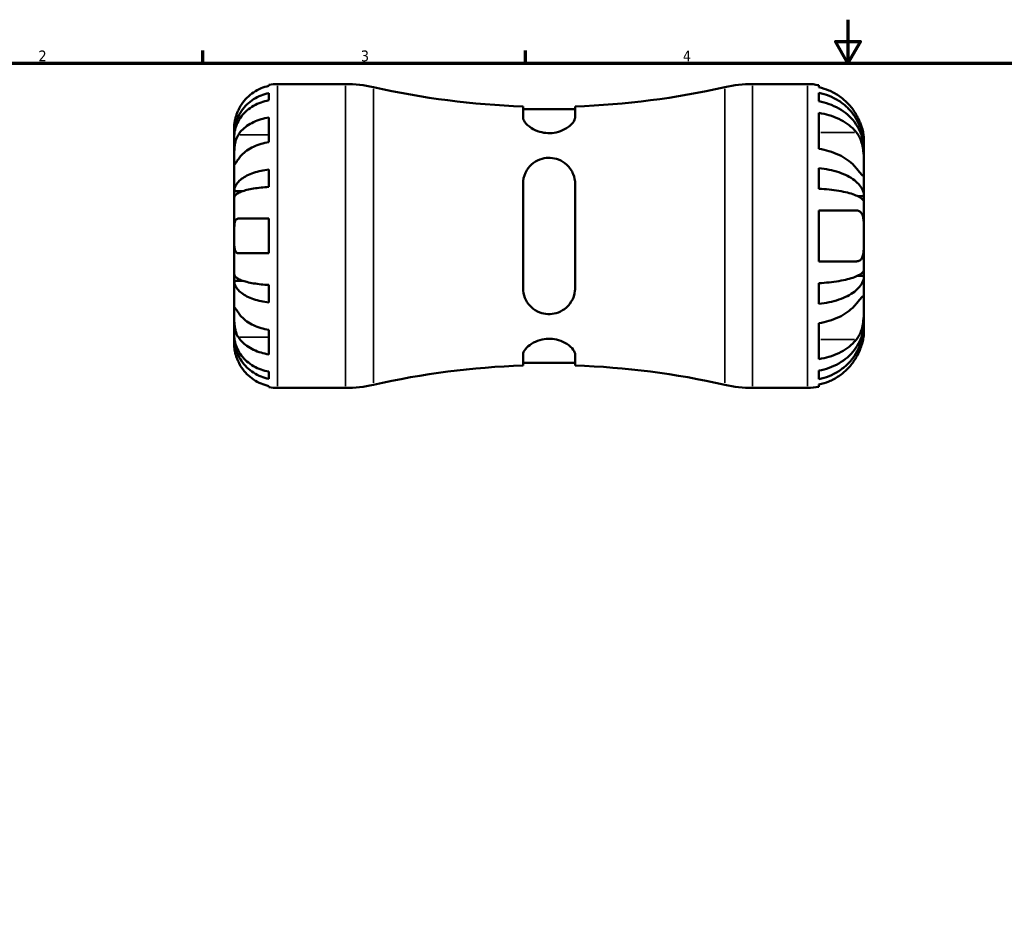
# Model space of a CAD drawing. Header units: millimetres. Extents: x -113 to 666, y 0 to 487.
# Tile 3 of 7: x 106 to 333, y 210 to 420. Entities that reach past the tile are written whole.
import ezdxf

# ---------------------------------------------------------------- set-up
doc = ezdxf.new("R2010")
doc.units = ezdxf.units.MM
for name, color, linetype, lineweight in [('Border (ISO)', 7, 'Continuous', 70), ('Visible (ISO)', 7, 'Continuous', 50), ('Visible Narrow (ISO)', 7, 'Continuous', 35)]:
    doc.layers.add(name, color=color, linetype=linetype, lineweight=lineweight)
doc.styles.add('Note Text (ISO)', font='tahoma.ttf')

# ---------------------------------------------------------------- blocks, each defined once
blk = doc.blocks.new('Borders Default Border')
at = {"layer": 'Border (ISO)'}
for p, q in [((148.5, 410), (148.5, 412.9)), ((222.75, 410), (222.75, 412.9))]:
    blk.add_line(p, q, dxfattribs=at)
at = {"layer": 'Border (ISO)', "flags": 128}
for points in [[(297, 420), (297, 410), (294.11, 415), (299.89, 415), (297, 410)], [(10, 10), (10, 410), (584, 410), (584, 10), (10, 10)]]:
    blk.add_lwpolyline(points, dxfattribs=at)
at = {"layer": 'Border (ISO)', "color": 232, "true_color": 0xca0064, "char_height": 2.5, "attachment_point": 7, "style": 'Note Text (ISO)'}
for s, insert in [('2', (110.62, 410.4)), ('3', (184.85, 410.35)), ('4', (259, 410.4))]:
    blk.add_mtext(s, dxfattribs=dict(at, insert=insert))

msp = doc.modelspace()

# ---------------------------------------------------------------- linework, layer by layer
at = {"layer": 'Visible (ISO)'}
for p, q in [((163.683, 404.745), (163.683, 404.976)), ((165.683, 405.178), (181.314, 405.178)), ((275.053, 405.178), (287.683, 405.178)), ((290.283, 404.915), (290.283, 404.419)), ((163.683, 401.434), (163.683, 403.095)), ((290.283, 403.169), (290.283, 401.196)), ((222.183, 400.026), (222.183, 397.508)), ((234.183, 399.415), (222.183, 399.415)), ((234.183, 397.508), (234.183, 400.026)), ((163.683, 391.792), (163.683, 397.449)), ((290.283, 398.527), (290.283, 390.254)), ((155.683, 393.569), (155.683, 395.178)), ((155.683, 392.957), (155.683, 393.569)), ((155.683, 393.569), (155.708, 393.569)), ((155.683, 387.856), (155.683, 392.957)), ((300.683, 390.796), (300.664, 390.796)), ((300.683, 390.796), (300.683, 392.178)), ((300.683, 390.184), (300.683, 390.796)), ((300.683, 385.734), (300.683, 390.184)), ((155.683, 380.479), (155.683, 387.856)), ((163.683, 381.464), (163.683, 385.473)), ((290.283, 385.817), (290.283, 381.052)), ((300.683, 379.33), (300.683, 385.734)), ((222.183, 382.178), (222.183, 358.178)), ((234.183, 358.178), (234.183, 382.178)), ((155.683, 379.001), (155.683, 380.479)), ((155.683, 380.479), (157.592, 380.479)), ((155.683, 370.178), (155.683, 379.001)), ((300.683, 379.33), (299.278, 379.33)), ((300.683, 377.852), (300.683, 379.33)), ((300.683, 370.178), (300.683, 377.852)), ((163.683, 366.178), (163.683, 374.178)), ((290.283, 376.028), (290.283, 364.328)), ((155.683, 361.355), (155.683, 370.178)), ((300.683, 362.504), (300.683, 370.178)), ((155.683, 359.877), (155.683, 361.355)), ((300.683, 361.025), (299.278, 361.025)), ((300.683, 361.025), (300.683, 362.504)), ((300.683, 354.622), (300.683, 361.025)), ((155.683, 352.5), (155.683, 359.877)), ((155.683, 359.877), (157.592, 359.877)), ((163.683, 354.883), (163.683, 358.891)), ((290.283, 359.304), (290.283, 354.539)), ((300.683, 350.172), (300.683, 354.622)), ((155.683, 347.399), (155.683, 352.5)), ((290.283, 350.102), (290.283, 341.829)), ((300.683, 349.56), (300.664, 349.56)), ((300.683, 349.56), (300.683, 350.172)), ((300.683, 348.178), (300.683, 349.56)), ((155.683, 346.787), (155.683, 347.399)), ((163.683, 342.907), (163.683, 348.564)), ((155.683, 345.178), (155.683, 346.787)), ((155.683, 346.787), (155.708, 346.787)), ((222.183, 342.848), (222.183, 340.329)), ((234.183, 340.329), (234.183, 342.848)), ((234.183, 340.941), (222.183, 340.941)), ((163.683, 337.261), (163.683, 338.921)), ((290.283, 339.16), (290.283, 337.186)), ((163.683, 335.38), (163.683, 335.611)), ((290.283, 335.937), (290.283, 335.441)), ((165.683, 335.178), (181.314, 335.178)), ((275.053, 335.178), (287.683, 335.178))]:
    msp.add_line(p, q, dxfattribs=at)
for centre, radius, start, end in [((165.683, 395.178), 10, 90, 101.53696), ((181.314, 376.178), 29, 77.21752, 90), ((228.183, 582.767), 182.839, 257.21752, 268.11946), ((228.183, 582.767), 182.839, 271.88054, 282.78248), ((275.053, 376.178), 29, 90, 102.78248), ((287.683, 392.178), 13, 78.46304, 90), ((228.183, 157.589), 182.839, 91.88054, 102.78248), ((228.183, 157.589), 182.839, 77.21752, 88.11946), ((181.314, 364.178), 29, 270, 282.78248), ((275.053, 364.178), 29, 257.21752, 270), ((165.683, 345.178), 10, 258.46304, 270), ((287.683, 348.178), 13, 270, 281.53696)]:
    msp.add_arc(centre, radius, start, end, dxfattribs=at)
for points, knots in [([(163.683, 404.745), (163.044, 404.614), (162.42, 404.416), (161.297, 403.95), (160.698, 403.634), (159.58, 402.884), (159.061, 402.449), (158.187, 401.571), (157.752, 401.047), (157.096, 400.061), (156.848, 399.616), (156.643, 399.178)], [0.18972425, 0.18972425, 0.18972425, 0.18972425, 0.36926522, 0.36926522, 0.55452014, 0.55452014, 0.73977506, 0.73977506, 0.92607912, 0.92607912, 1.06568045, 1.06568045, 1.06568045, 1.06568045]), ([(298.966, 398.028), (298.81, 398.306), (298.642, 398.582), (297.975, 399.592), (297.407, 400.281), (296.269, 401.429), (295.596, 401.996), (294.144, 402.975), (293.365, 403.386), (291.912, 403.993), (291.107, 404.248), (290.283, 404.419)], [6.6261235, 6.6261235, 6.6261235, 6.6261235, 6.7148981, 6.7148981, 6.9590548, 6.9590548, 7.199931, 7.199931, 7.4408073, 7.4408073, 7.6724394, 7.6724394, 7.6724394, 7.6724394]), ([(155.683, 393.569), (155.683, 394.171), (155.744, 394.827), (156.007, 396.114), (156.21, 396.744), (156.683, 397.853), (156.998, 398.435), (157.746, 399.523), (158.181, 400.028), (159.054, 400.875), (159.573, 401.295), (160.692, 402.02), (161.291, 402.325), (162.416, 402.776), (163.042, 402.968), (163.683, 403.095)], [4.4593823, 4.4593823, 4.4593823, 4.4593823, 4.6457401, 4.6457401, 4.832098, 4.832098, 5.0177489, 5.0177489, 5.2033998, 5.2033998, 5.388581, 5.388581, 5.5737621, 5.5737621, 5.753847, 5.753847, 5.753847, 5.753847]), ([(163.683, 401.434), (163.042, 401.321), (162.416, 401.151), (161.291, 400.749), (160.692, 400.478), (159.573, 399.833), (159.054, 399.459), (158.181, 398.705), (157.746, 398.255), (156.998, 397.288), (156.683, 396.77), (156.21, 395.782), (156.007, 395.222), (155.744, 394.077), (155.683, 393.492), (155.683, 392.957)], [0.1897184, 0.1897184, 0.1897184, 0.1897184, 0.3698032, 0.3698032, 0.5549844, 0.5549844, 0.7401655, 0.7401655, 0.9258164, 0.9258164, 1.1114673, 1.1114673, 1.2978252, 1.2978252, 1.484183, 1.484183, 1.484183, 1.484183]), ([(290.283, 403.169), (291.117, 403.004), (291.932, 402.756), (293.394, 402.168), (294.173, 401.773), (295.627, 400.831), (296.302, 400.285), (297.437, 399.184), (298.002, 398.528), (298.974, 397.116), (299.383, 396.36), (299.999, 394.919), (300.262, 394.101), (300.604, 392.43), (300.683, 391.577), (300.683, 390.796)], [0.2466313, 0.2466313, 0.2466313, 0.2466313, 0.4808668, 0.4808668, 0.7215583, 0.7215583, 0.9622497, 0.9622497, 1.2034231, 1.2034231, 1.4445964, 1.4445964, 1.6866452, 1.6866452, 1.9286939, 1.9286939, 1.9286939, 1.9286939]), ([(156.643, 399.178), (156.574, 399.031), (156.509, 398.883), (156.348, 398.498), (156.258, 398.261), (156.093, 397.77), (156.019, 397.519), (155.867, 396.921), (155.805, 396.592), (155.715, 395.957), (155.697, 395.679), (155.681, 395.283), (155.683, 395.178), (155.683, 395.178)], [-0.64008532, -0.64008532, -0.64008532, -0.64008532, -0.59222185, -0.59222185, -0.51595037, -0.51595037, -0.43235608, -0.43235608, -0.30863031, -0.30863031, -0.15844955, -0.15844955, 0, 0, 0, 0]), ([(300.683, 390.184), (300.683, 390.879), (300.604, 391.638), (300.262, 393.125), (299.999, 393.853), (299.383, 395.136), (298.974, 395.809), (298.002, 397.065), (297.437, 397.649), (296.302, 398.628), (295.627, 399.114), (294.173, 399.953), (293.394, 400.305), (291.932, 400.827), (291.117, 401.049), (290.283, 401.196)], [5.8009475, 5.8009475, 5.8009475, 5.8009475, 6.0429962, 6.0429962, 6.2850449, 6.2850449, 6.5262183, 6.5262183, 6.7673917, 6.7673917, 7.0080831, 7.0080831, 7.2487745, 7.2487745, 7.48301, 7.48301, 7.48301, 7.48301]), ([(156.643, 393.512), (156.848, 393.822), (157.096, 394.137), (157.752, 394.834), (158.187, 395.205), (159.061, 395.825), (159.58, 396.133), (160.698, 396.664), (161.297, 396.887), (162.42, 397.217), (163.044, 397.356), (163.683, 397.449)], [4.90264552, 4.90264552, 4.90264552, 4.90264552, 5.04224685, 5.04224685, 5.22855091, 5.22855091, 5.41380583, 5.41380583, 5.59906075, 5.59906075, 5.77860171, 5.77860171, 5.77860171, 5.77860171]), ([(234.183, 397.508), (234.183, 397.416), (234.172, 397.321), (234.057, 396.803), (233.764, 396.338), (232.91, 395.485), (232.385, 395.092), (231.179, 394.453), (230.518, 394.197), (229.188, 393.907), (228.559, 393.847), (227.261, 393.892), (226.624, 394.003), (225.303, 394.394), (224.66, 394.701), (223.462, 395.461), (222.953, 395.932), (222.337, 396.781), (222.183, 397.163), (222.183, 397.508)], [-2.3016633, -2.3016633, -2.3016633, -2.3016633, -2.2328399, -2.2328399, -1.9353558, -1.9353558, -1.67728, -1.67728, -1.4446325, -1.4446325, -1.2520303, -1.2520303, -1.0527457, -1.0527457, -0.8093498, -0.8093498, -0.5124694, -0.5124694, -0.2556652, -0.2556652, -0.2556652, -0.2556652]), ([(290.283, 398.527), (291.107, 398.406), (291.912, 398.225), (293.365, 397.796), (294.144, 397.505), (295.596, 396.813), (296.269, 396.412), (297.407, 395.6), (297.975, 395.114), (298.642, 394.399), (298.81, 394.204), (298.966, 394.007)], [0.2466526, 0.2466526, 0.2466526, 0.2466526, 0.4782847, 0.4782847, 0.719161, 0.719161, 0.9600372, 0.9600372, 1.2041939, 1.2041939, 1.2929685, 1.2929685, 1.2929685, 1.2929685]), ([(300.683, 392.178), (300.683, 392.178), (300.683, 392.228), (300.68, 392.436), (300.675, 392.604), (300.637, 393.1), (300.598, 393.453), (300.451, 394.249), (300.351, 394.671), (300.121, 395.434), (300.012, 395.753), (299.764, 396.396), (299.627, 396.716), (299.319, 397.371), (299.148, 397.702), (298.966, 398.028)], [0, 0, 0, 0, 0.13248929, 0.13248929, 0.27841307, 0.27841307, 0.45845346, 0.45845346, 0.62068456, 0.62068456, 0.73086304, 0.73086304, 0.83823521, 0.83823521, 0.9502799, 0.9502799, 0.9502799, 0.9502799]), ([(155.683, 387.856), (155.683, 388.065), (155.683, 388.297), (155.685, 388.815), (155.687, 389.101), (155.705, 389.812), (155.725, 390.243), (155.812, 391.084), (155.876, 391.488), (156.032, 392.139), (156.109, 392.394), (156.287, 392.863), (156.386, 393.077), (156.543, 393.356), (156.592, 393.436), (156.643, 393.512)], [0, 0, 0, 0, 0.08884908, 0.08884908, 0.18379648, 0.18379648, 0.31419699, 0.31419699, 0.43784665, 0.43784665, 0.52411276, 0.52411276, 0.60765264, 0.60765264, 0.6434969, 0.6434969, 0.6434969, 0.6434969]), ([(298.966, 394.007), (299.066, 393.881), (299.163, 393.747), (299.478, 393.269), (299.677, 392.894), (300, 392.123), (300.128, 391.738), (300.366, 390.833), (300.461, 390.314), (300.62, 389.053), (300.656, 388.324), (300.687, 386.928), (300.683, 386.28), (300.683, 385.734)], [-0.94860321, -0.94860321, -0.94860321, -0.94860321, -0.88733056, -0.88733056, -0.74139622, -0.74139622, -0.6125463, -0.6125463, -0.45336973, -0.45336973, -0.23160122, -0.23160122, 0, 0, 0, 0]), ([(163.683, 391.792), (163.044, 391.699), (162.42, 391.56), (161.297, 391.23), (160.698, 391.007), (159.58, 390.476), (159.061, 390.169), (158.187, 389.548), (157.752, 389.178), (157.096, 388.48), (156.848, 388.166), (156.643, 387.856)], [0.18972425, 0.18972425, 0.18972425, 0.18972425, 0.36926522, 0.36926522, 0.55452014, 0.55452014, 0.73977506, 0.73977506, 0.92607912, 0.92607912, 1.06568045, 1.06568045, 1.06568045, 1.06568045]), ([(298.966, 385.734), (298.81, 385.931), (298.642, 386.126), (297.975, 386.84), (297.407, 387.327), (296.269, 388.139), (295.596, 388.54), (294.144, 389.232), (293.365, 389.523), (291.912, 389.952), (291.107, 390.133), (290.283, 390.254)], [6.6261235, 6.6261235, 6.6261235, 6.6261235, 6.7148981, 6.7148981, 6.9590548, 6.9590548, 7.199931, 7.199931, 7.4408073, 7.4408073, 7.6724394, 7.6724394, 7.6724394, 7.6724394]), ([(156.643, 387.856), (156.584, 387.768), (156.528, 387.683), (156.367, 387.44), (156.27, 387.294), (156.094, 387.036), (156.018, 386.928), (155.866, 386.735), (155.806, 386.679), (155.715, 386.692), (155.697, 386.793), (155.681, 387.186), (155.683, 387.482), (155.683, 387.856)], [-0.64434498, -0.64434498, -0.64434498, -0.64434498, -0.60308586, -0.60308586, -0.52007987, -0.52007987, -0.43273909, -0.43273909, -0.31000661, -0.31000661, -0.15868997, -0.15868997, 0, 0, 0, 0]), ([(222.183, 382.178), (222.183, 382.388), (222.194, 382.597), (222.309, 383.697), (222.602, 384.549), (223.457, 385.952), (223.981, 386.533), (225.187, 387.425), (225.848, 387.756), (227.178, 388.126), (227.807, 388.2), (229.105, 388.143), (229.742, 388.007), (231.063, 387.499), (231.706, 387.089), (232.904, 385.987), (233.413, 385.248), (234.03, 383.727), (234.183, 382.962), (234.183, 382.178)], [-2.3016633, -2.3016633, -2.3016633, -2.3016633, -2.2328399, -2.2328399, -1.9353558, -1.9353558, -1.67728, -1.67728, -1.4446325, -1.4446325, -1.2520303, -1.2520303, -1.0527457, -1.0527457, -0.8093498, -0.8093498, -0.5124694, -0.5124694, -0.2556652, -0.2556652, -0.2556652, -0.2556652]), ([(155.683, 380.479), (155.683, 380.794), (155.744, 381.138), (156.007, 381.812), (156.209, 382.142), (156.681, 382.723), (156.995, 383.028), (157.742, 383.597), (158.176, 383.862), (159.048, 384.306), (159.568, 384.527), (160.687, 384.908), (161.287, 385.068), (162.413, 385.305), (163.04, 385.406), (163.683, 385.473)], [4.4593826, 4.4593826, 4.4593826, 4.4593826, 4.6455458, 4.6455458, 4.8317089, 4.8317089, 5.0171664, 5.0171664, 5.202624, 5.202624, 5.3879996, 5.3879996, 5.5733752, 5.5733752, 5.7538399, 5.7538399, 5.7538399, 5.7538399]), ([(290.283, 385.817), (291.117, 385.73), (291.932, 385.6), (293.394, 385.292), (294.173, 385.085), (295.627, 384.591), (296.302, 384.305), (297.437, 383.728), (298.002, 383.384), (298.974, 382.644), (299.383, 382.247), (299.999, 381.492), (300.262, 381.063), (300.604, 380.187), (300.683, 379.74), (300.683, 379.33)], [0.2466313, 0.2466313, 0.2466313, 0.2466313, 0.4808668, 0.4808668, 0.7215583, 0.7215583, 0.9622497, 0.9622497, 1.2034231, 1.2034231, 1.4445964, 1.4445964, 1.6866452, 1.6866452, 1.9286939, 1.9286939, 1.9286939, 1.9286939]), ([(300.683, 385.734), (300.683, 385.207), (300.686, 384.786), (300.658, 384.195), (300.624, 384.036), (300.465, 384.012), (300.37, 384.074), (300.133, 384.306), (300.005, 384.451), (299.684, 384.833), (299.487, 385.079), (299.17, 385.476), (299.07, 385.603), (298.966, 385.734)], [0, 0, 0, 0, 0.22381444, 0.22381444, 0.45164106, 0.45164106, 0.61259483, 0.61259483, 0.742717, 0.742717, 0.88991705, 0.88991705, 0.95432377, 0.95432377, 0.95432377, 0.95432377]), ([(163.683, 381.464), (163.042, 381.432), (162.416, 381.382), (161.291, 381.265), (160.692, 381.186), (159.573, 380.999), (159.054, 380.89), (158.181, 380.671), (157.746, 380.541), (156.998, 380.259), (156.683, 380.109), (156.21, 379.822), (156.007, 379.659), (155.744, 379.326), (155.683, 379.156), (155.683, 379.001)], [0.1897184, 0.1897184, 0.1897184, 0.1897184, 0.3698032, 0.3698032, 0.5549844, 0.5549844, 0.7401655, 0.7401655, 0.9258164, 0.9258164, 1.1114673, 1.1114673, 1.2978252, 1.2978252, 1.484183, 1.484183, 1.484183, 1.484183]), ([(300.683, 377.852), (300.683, 378.054), (300.604, 378.275), (300.262, 378.707), (299.999, 378.919), (299.383, 379.291), (298.974, 379.487), (298.002, 379.852), (297.437, 380.022), (296.302, 380.306), (295.627, 380.447), (294.173, 380.691), (293.394, 380.793), (291.932, 380.945), (291.117, 381.009), (290.283, 381.052)], [5.8009475, 5.8009475, 5.8009475, 5.8009475, 6.0429962, 6.0429962, 6.2850449, 6.2850449, 6.5262183, 6.5262183, 6.7673917, 6.7673917, 7.0080831, 7.0080831, 7.2487745, 7.2487745, 7.48301, 7.48301, 7.48301, 7.48301]), ([(155.683, 370.178), (155.683, 370.516), (155.683, 370.852), (155.686, 371.537), (155.689, 371.881), (155.721, 372.646), (155.759, 373.035), (155.889, 373.555), (155.958, 373.726), (156.115, 373.956), (156.193, 374.031), (156.373, 374.139), (156.475, 374.169), (156.605, 374.177), (156.624, 374.178), (156.643, 374.178)], [-2.77804136, -2.77804136, -2.77804136, -2.77804136, -2.67672151, -2.67672151, -2.56558131, -2.56558131, -2.40960112, -2.40960112, -2.30519389, -2.30519389, -2.22617552, -2.22617552, -2.14450488, -2.14450488, -2.1308178, -2.1308178, -2.1308178, -2.1308178]), ([(156.643, 374.178), (156.846, 374.178), (157.092, 374.178), (157.742, 374.178), (158.176, 374.178), (159.048, 374.178), (159.567, 374.178), (160.687, 374.178), (161.287, 374.178), (162.414, 374.178), (163.041, 374.178), (163.683, 374.178)], [4.90265002, 4.90265002, 4.90265002, 4.90265002, 5.04094212, 5.04094212, 5.22681563, 5.22681563, 5.41250651, 5.41250651, 5.5981974, 5.5981974, 5.77858514, 5.77858514, 5.77858514, 5.77858514]), ([(290.283, 376.028), (291.107, 376.028), (291.912, 376.028), (293.365, 376.028), (294.144, 376.028), (295.596, 376.028), (296.269, 376.028), (297.407, 376.028), (297.975, 376.028), (298.642, 376.028), (298.81, 376.028), (298.966, 376.028)], [0.2466526, 0.2466526, 0.2466526, 0.2466526, 0.4782847, 0.4782847, 0.719161, 0.719161, 0.9600372, 0.9600372, 1.2041939, 1.2041939, 1.2929685, 1.2929685, 1.2929685, 1.2929685]), ([(298.966, 376.028), (299.055, 376.028), (299.142, 376.021), (299.457, 375.971), (299.663, 375.881), (299.996, 375.604), (300.127, 375.433), (300.366, 374.956), (300.461, 374.634), (300.62, 373.73), (300.656, 373.109), (300.687, 371.714), (300.683, 370.95), (300.683, 370.178)], [-0.94868084, -0.94868084, -0.94868084, -0.94868084, -0.89405876, -0.89405876, -0.74352062, -0.74352062, -0.61265786, -0.61265786, -0.45363656, -0.45363656, -0.23162065, -0.23162065, 0, 0, 0, 0]), ([(156.643, 366.178), (156.574, 366.178), (156.509, 366.186), (156.348, 366.229), (156.258, 366.277), (156.093, 366.424), (156.019, 366.528), (155.867, 366.851), (155.805, 367.098), (155.715, 367.754), (155.697, 368.176), (155.681, 369.126), (155.683, 369.65), (155.683, 370.178)], [-0.64008532, -0.64008532, -0.64008532, -0.64008532, -0.59222185, -0.59222185, -0.51595037, -0.51595037, -0.43235608, -0.43235608, -0.30863031, -0.30863031, -0.15844955, -0.15844955, 0, 0, 0, 0]), ([(300.683, 370.178), (300.683, 369.506), (300.685, 368.841), (300.666, 367.492), (300.639, 366.834), (300.494, 365.86), (300.404, 365.508), (300.171, 364.993), (300.045, 364.81), (299.729, 364.516), (299.536, 364.416), (299.207, 364.34), (299.089, 364.328), (298.966, 364.328)], [-4.24254033, -4.24254033, -4.24254033, -4.24254033, -4.04111847, -4.04111847, -3.81227225, -3.81227225, -3.64484802, -3.64484802, -3.51212432, -3.51212432, -3.36499213, -3.36499213, -3.28860194, -3.28860194, -3.28860194, -3.28860194]), ([(163.683, 366.178), (163.044, 366.178), (162.42, 366.178), (161.297, 366.178), (160.698, 366.178), (159.58, 366.178), (159.061, 366.178), (158.187, 366.178), (157.752, 366.178), (157.096, 366.178), (156.848, 366.178), (156.643, 366.178)], [0.18972425, 0.18972425, 0.18972425, 0.18972425, 0.36926522, 0.36926522, 0.55452014, 0.55452014, 0.73977506, 0.73977506, 0.92607912, 0.92607912, 1.06568045, 1.06568045, 1.06568045, 1.06568045]), ([(298.966, 364.328), (298.81, 364.328), (298.642, 364.328), (297.975, 364.328), (297.407, 364.328), (296.269, 364.328), (295.596, 364.328), (294.144, 364.328), (293.365, 364.328), (291.912, 364.328), (291.107, 364.328), (290.283, 364.328)], [6.6261235, 6.6261235, 6.6261235, 6.6261235, 6.7148981, 6.7148981, 6.9590548, 6.9590548, 7.199931, 7.199931, 7.4408073, 7.4408073, 7.6724394, 7.6724394, 7.6724394, 7.6724394]), ([(155.683, 361.355), (155.683, 361.199), (155.744, 361.03), (156.007, 360.697), (156.209, 360.535), (156.681, 360.248), (156.995, 360.097), (157.742, 359.816), (158.176, 359.686), (159.048, 359.467), (159.568, 359.358), (160.687, 359.17), (161.287, 359.091), (162.413, 358.974), (163.04, 358.924), (163.683, 358.891)], [4.4593826, 4.4593826, 4.4593826, 4.4593826, 4.6455458, 4.6455458, 4.8317089, 4.8317089, 5.0171664, 5.0171664, 5.202624, 5.202624, 5.3879996, 5.3879996, 5.5733752, 5.5733752, 5.7538399, 5.7538399, 5.7538399, 5.7538399]), ([(290.283, 359.304), (291.117, 359.346), (291.932, 359.411), (293.394, 359.562), (294.173, 359.665), (295.627, 359.908), (296.302, 360.05), (297.437, 360.334), (298.002, 360.504), (298.974, 360.869), (299.383, 361.065), (299.999, 361.437), (300.262, 361.649), (300.604, 362.081), (300.683, 362.302), (300.683, 362.504)], [0.2466313, 0.2466313, 0.2466313, 0.2466313, 0.4808668, 0.4808668, 0.7215583, 0.7215583, 0.9622497, 0.9622497, 1.2034231, 1.2034231, 1.4445964, 1.4445964, 1.6866452, 1.6866452, 1.9286939, 1.9286939, 1.9286939, 1.9286939]), ([(300.683, 361.025), (300.683, 360.616), (300.604, 360.169), (300.262, 359.293), (299.999, 358.864), (299.383, 358.108), (298.974, 357.712), (298.002, 356.972), (297.437, 356.628), (296.302, 356.051), (295.627, 355.765), (294.173, 355.271), (293.394, 355.063), (291.932, 354.756), (291.117, 354.625), (290.283, 354.539)], [5.8009475, 5.8009475, 5.8009475, 5.8009475, 6.0429962, 6.0429962, 6.2850449, 6.2850449, 6.5262183, 6.5262183, 6.7673917, 6.7673917, 7.0080831, 7.0080831, 7.2487745, 7.2487745, 7.48301, 7.48301, 7.48301, 7.48301]), ([(163.683, 354.883), (163.042, 354.95), (162.416, 355.05), (161.291, 355.287), (160.692, 355.446), (159.573, 355.826), (159.054, 356.047), (158.181, 356.491), (157.746, 356.756), (156.998, 357.326), (156.683, 357.631), (156.21, 358.212), (156.007, 358.543), (155.744, 359.217), (155.683, 359.561), (155.683, 359.877)], [0.1897184, 0.1897184, 0.1897184, 0.1897184, 0.3698032, 0.3698032, 0.5549844, 0.5549844, 0.7401655, 0.7401655, 0.9258164, 0.9258164, 1.1114673, 1.1114673, 1.2978252, 1.2978252, 1.484183, 1.484183, 1.484183, 1.484183]), ([(234.183, 358.178), (234.183, 357.968), (234.172, 357.759), (234.057, 356.658), (233.764, 355.807), (232.91, 354.404), (232.385, 353.823), (231.179, 352.931), (230.518, 352.6), (229.188, 352.23), (228.559, 352.156), (227.261, 352.212), (226.624, 352.349), (225.303, 352.857), (224.66, 353.266), (223.462, 354.369), (222.953, 355.108), (222.337, 356.629), (222.183, 357.393), (222.183, 358.178)], [-2.3016633, -2.3016633, -2.3016633, -2.3016633, -2.2328399, -2.2328399, -1.9353558, -1.9353558, -1.67728, -1.67728, -1.4446325, -1.4446325, -1.2520303, -1.2520303, -1.0527457, -1.0527457, -0.8093498, -0.8093498, -0.5124694, -0.5124694, -0.2556652, -0.2556652, -0.2556652, -0.2556652]), ([(298.966, 354.622), (299.066, 354.748), (299.163, 354.871), (299.478, 355.267), (299.677, 355.514), (300, 355.899), (300.128, 356.045), (300.366, 356.278), (300.461, 356.342), (300.62, 356.324), (300.656, 356.175), (300.687, 355.6), (300.683, 355.167), (300.683, 354.622)], [-0.94860321, -0.94860321, -0.94860321, -0.94860321, -0.88733056, -0.88733056, -0.74139622, -0.74139622, -0.6125463, -0.6125463, -0.45336973, -0.45336973, -0.23160122, -0.23160122, 0, 0, 0, 0]), ([(155.683, 352.5), (155.683, 352.71), (155.683, 352.895), (155.685, 353.222), (155.687, 353.359), (155.705, 353.6), (155.725, 353.671), (155.812, 353.673), (155.876, 353.611), (156.032, 353.408), (156.109, 353.298), (156.287, 353.037), (156.386, 352.887), (156.543, 352.651), (156.592, 352.577), (156.643, 352.5)], [0, 0, 0, 0, 0.08884908, 0.08884908, 0.18379648, 0.18379648, 0.31419699, 0.31419699, 0.43784665, 0.43784665, 0.52411276, 0.52411276, 0.60765264, 0.60765264, 0.6434969, 0.6434969, 0.6434969, 0.6434969]), ([(290.283, 350.102), (291.107, 350.223), (291.912, 350.404), (293.365, 350.833), (294.144, 351.124), (295.596, 351.816), (296.269, 352.217), (297.407, 353.029), (297.975, 353.515), (298.642, 354.229), (298.81, 354.425), (298.966, 354.622)], [0.2466526, 0.2466526, 0.2466526, 0.2466526, 0.4782847, 0.4782847, 0.719161, 0.719161, 0.9600372, 0.9600372, 1.2041939, 1.2041939, 1.2929685, 1.2929685, 1.2929685, 1.2929685]), ([(300.683, 354.622), (300.683, 354.094), (300.686, 353.471), (300.658, 352.09), (300.624, 351.345), (300.465, 350.063), (300.37, 349.541), (300.133, 348.633), (300.005, 348.247), (299.684, 347.475), (299.487, 347.102), (299.17, 346.619), (299.07, 346.48), (298.966, 346.348)], [0, 0, 0, 0, 0.22381444, 0.22381444, 0.45164106, 0.45164106, 0.61259483, 0.61259483, 0.742717, 0.742717, 0.88991705, 0.88991705, 0.95432377, 0.95432377, 0.95432377, 0.95432377]), ([(156.643, 346.843), (156.584, 346.931), (156.528, 347.024), (156.367, 347.318), (156.27, 347.533), (156.094, 348.007), (156.018, 348.267), (155.866, 348.922), (155.806, 349.323), (155.715, 350.231), (155.697, 350.728), (155.681, 351.682), (155.683, 352.126), (155.683, 352.5)], [-0.64434498, -0.64434498, -0.64434498, -0.64434498, -0.60308586, -0.60308586, -0.52007987, -0.52007987, -0.43273909, -0.43273909, -0.31000661, -0.31000661, -0.15868997, -0.15868997, 0, 0, 0, 0]), ([(156.643, 352.5), (156.848, 352.19), (157.096, 351.876), (157.752, 351.178), (158.187, 350.808), (159.061, 350.187), (159.58, 349.88), (160.698, 349.349), (161.297, 349.126), (162.42, 348.796), (163.044, 348.656), (163.683, 348.564)], [4.90264552, 4.90264552, 4.90264552, 4.90264552, 5.04224685, 5.04224685, 5.22855091, 5.22855091, 5.41380583, 5.41380583, 5.59906075, 5.59906075, 5.77860171, 5.77860171, 5.77860171, 5.77860171]), ([(290.283, 339.16), (291.117, 339.307), (291.932, 339.528), (293.394, 340.051), (294.173, 340.403), (295.627, 341.241), (296.302, 341.727), (297.437, 342.707), (298.002, 343.29), (298.974, 344.547), (299.383, 345.22), (299.999, 346.503), (300.262, 347.23), (300.604, 348.718), (300.683, 349.477), (300.683, 350.172)], [0.2466313, 0.2466313, 0.2466313, 0.2466313, 0.4808668, 0.4808668, 0.7215583, 0.7215583, 0.9622497, 0.9622497, 1.2034231, 1.2034231, 1.4445964, 1.4445964, 1.6866452, 1.6866452, 1.9286939, 1.9286939, 1.9286939, 1.9286939]), ([(300.683, 349.56), (300.683, 348.779), (300.604, 347.926), (300.262, 346.255), (299.999, 345.437), (299.383, 343.996), (298.974, 343.239), (298.002, 341.827), (297.437, 341.172), (296.302, 340.071), (295.627, 339.525), (294.173, 338.583), (293.394, 338.187), (291.932, 337.6), (291.117, 337.352), (290.283, 337.186)], [5.8009475, 5.8009475, 5.8009475, 5.8009475, 6.0429962, 6.0429962, 6.2850449, 6.2850449, 6.5262183, 6.5262183, 6.7673917, 6.7673917, 7.0080831, 7.0080831, 7.2487745, 7.2487745, 7.48301, 7.48301, 7.48301, 7.48301]), ([(155.683, 347.399), (155.683, 346.864), (155.744, 346.279), (156.007, 345.134), (156.21, 344.574), (156.683, 343.586), (156.998, 343.068), (157.746, 342.1), (158.181, 341.651), (159.054, 340.897), (159.573, 340.523), (160.692, 339.878), (161.291, 339.607), (162.416, 339.205), (163.042, 339.035), (163.683, 338.921)], [4.4593826, 4.4593826, 4.4593826, 4.4593826, 4.6457405, 4.6457405, 4.8320983, 4.8320983, 5.0177492, 5.0177492, 5.2034002, 5.2034002, 5.3885813, 5.3885813, 5.5737624, 5.5737624, 5.7538473, 5.7538473, 5.7538473, 5.7538473]), ([(298.966, 342.328), (299.055, 342.488), (299.142, 342.649), (299.457, 343.26), (299.663, 343.713), (299.996, 344.552), (300.127, 344.933), (300.366, 345.743), (300.461, 346.154), (300.62, 347.034), (300.656, 347.444), (300.687, 348.025), (300.683, 348.178), (300.683, 348.178)], [-0.94868084, -0.94868084, -0.94868084, -0.94868084, -0.89405876, -0.89405876, -0.74352062, -0.74352062, -0.61265786, -0.61265786, -0.45363656, -0.45363656, -0.23162065, -0.23162065, 0, 0, 0, 0]), ([(163.683, 337.261), (163.042, 337.388), (162.416, 337.579), (161.291, 338.031), (160.692, 338.336), (159.573, 339.061), (159.054, 339.481), (158.181, 340.328), (157.746, 340.833), (156.998, 341.92), (156.683, 342.503), (156.21, 343.612), (156.007, 344.242), (155.744, 345.528), (155.683, 346.185), (155.683, 346.787)], [0.1897184, 0.1897184, 0.1897184, 0.1897184, 0.3698032, 0.3698032, 0.5549844, 0.5549844, 0.7401655, 0.7401655, 0.9258164, 0.9258164, 1.1114673, 1.1114673, 1.2978252, 1.2978252, 1.484183, 1.484183, 1.484183, 1.484183]), ([(155.683, 345.178), (155.683, 345.178), (155.683, 345.135), (155.686, 344.958), (155.689, 344.816), (155.721, 344.368), (155.759, 344.024), (155.889, 343.348), (155.958, 343.055), (156.115, 342.516), (156.193, 342.279), (156.373, 341.792), (156.475, 341.545), (156.605, 341.259), (156.624, 341.219), (156.643, 341.178)], [-2.77804136, -2.77804136, -2.77804136, -2.77804136, -2.67672151, -2.67672151, -2.56558131, -2.56558131, -2.40960112, -2.40960112, -2.30519389, -2.30519389, -2.22617552, -2.22617552, -2.14450488, -2.14450488, -2.1308178, -2.1308178, -2.1308178, -2.1308178]), ([(163.683, 342.907), (163.044, 343), (162.42, 343.139), (161.297, 343.469), (160.698, 343.692), (159.58, 344.223), (159.061, 344.53), (158.187, 345.151), (157.752, 345.521), (157.096, 346.219), (156.848, 346.533), (156.643, 346.843)], [0.18972425, 0.18972425, 0.18972425, 0.18972425, 0.36926522, 0.36926522, 0.55452014, 0.55452014, 0.73977506, 0.73977506, 0.92607912, 0.92607912, 1.06568045, 1.06568045, 1.06568045, 1.06568045]), ([(222.183, 342.848), (222.183, 342.94), (222.194, 343.035), (222.309, 343.553), (222.602, 344.018), (223.457, 344.871), (223.981, 345.264), (225.187, 345.903), (225.848, 346.158), (227.178, 346.449), (227.807, 346.509), (229.105, 346.463), (229.742, 346.353), (231.063, 345.961), (231.706, 345.654), (232.904, 344.895), (233.413, 344.424), (234.03, 343.575), (234.183, 343.192), (234.183, 342.848)], [-2.3016633, -2.3016633, -2.3016633, -2.3016633, -2.2328399, -2.2328399, -1.9353558, -1.9353558, -1.67728, -1.67728, -1.4446325, -1.4446325, -1.2520303, -1.2520303, -1.0527457, -1.0527457, -0.8093498, -0.8093498, -0.5124694, -0.5124694, -0.2556652, -0.2556652, -0.2556652, -0.2556652]), ([(298.966, 346.348), (298.81, 346.151), (298.642, 345.956), (297.975, 345.242), (297.407, 344.756), (296.269, 343.944), (295.596, 343.542), (294.144, 342.85), (293.365, 342.559), (291.912, 342.131), (291.107, 341.95), (290.283, 341.829)], [6.6261235, 6.6261235, 6.6261235, 6.6261235, 6.7148981, 6.7148981, 6.9590548, 6.9590548, 7.199931, 7.199931, 7.4408073, 7.4408073, 7.6724394, 7.6724394, 7.6724394, 7.6724394]), ([(290.283, 335.937), (291.107, 336.107), (291.912, 336.363), (293.365, 336.969), (294.144, 337.381), (295.596, 338.36), (296.269, 338.927), (297.407, 340.075), (297.975, 340.764), (298.642, 341.773), (298.81, 342.049), (298.966, 342.328)], [0.2466526, 0.2466526, 0.2466526, 0.2466526, 0.4782847, 0.4782847, 0.719161, 0.719161, 0.9600372, 0.9600372, 1.2041939, 1.2041939, 1.2929685, 1.2929685, 1.2929685, 1.2929685]), ([(156.643, 341.178), (156.848, 340.74), (157.096, 340.295), (157.752, 339.308), (158.187, 338.784), (159.061, 337.907), (159.58, 337.472), (160.698, 336.721), (161.297, 336.406), (162.42, 335.939), (163.044, 335.742), (163.683, 335.611)], [4.90264375, 4.90264375, 4.90264375, 4.90264375, 5.04224508, 5.04224508, 5.22854914, 5.22854914, 5.41380406, 5.41380406, 5.59905898, 5.59905898, 5.77859995, 5.77859995, 5.77859995, 5.77859995])]:
    msp.add_open_spline(points, degree=3, knots=knots, dxfattribs=at)
at = {"layer": 'Visible Narrow (ISO)'}
for p, q in [((165.683, 335.609), (165.683, 404.747)), ((181.314, 335.609), (181.314, 404.747)), ((187.73, 404.037), (187.73, 336.319)), ((268.636, 336.319), (268.636, 404.037)), ((275.053, 404.747), (275.053, 335.609)), ((287.683, 335.609), (287.683, 404.747)), ((156.995, 393.512), (163.331, 393.512)), ((298.531, 394.007), (290.717, 394.007)), ((156.995, 346.843), (163.331, 346.843)), ((298.531, 346.348), (290.717, 346.348))]:
    msp.add_line(p, q, dxfattribs=at)

# ---------------------------------------------------------------- block references
msp.add_blockref('Borders Default Border', (0, 0))

doc.saveas('drawing.dxf')
